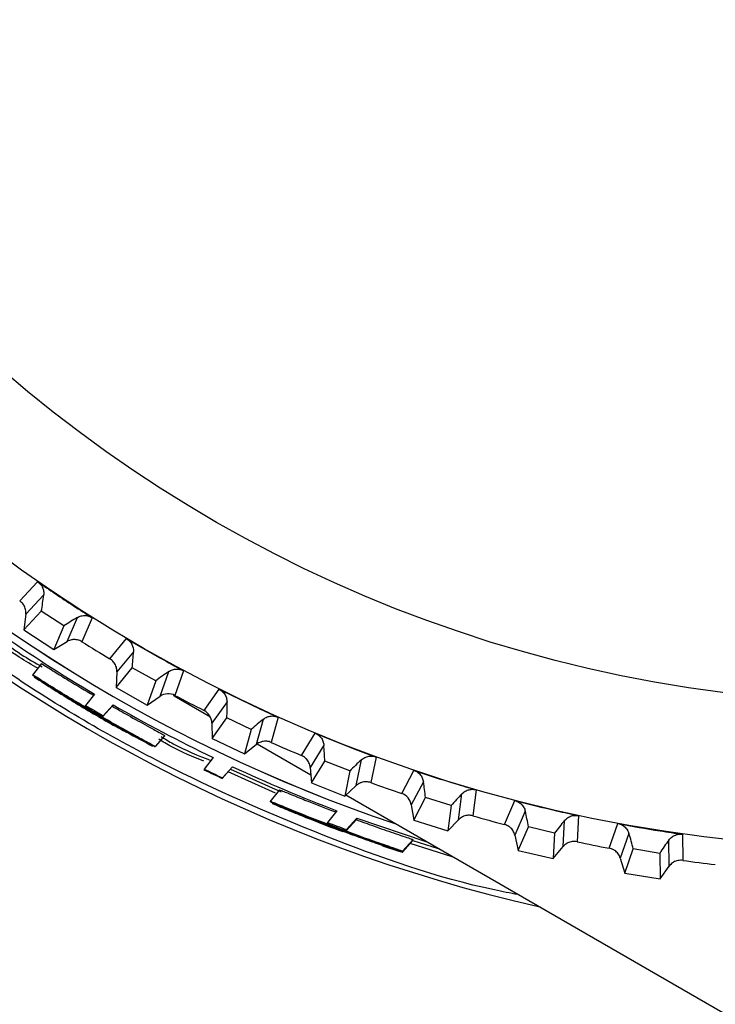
# Model space of a CAD drawing. Header units: millimetres. Extents: x -108 to 42, y 0 to 140.
# Tile 2 of 17: x -97 to -88, y 51 to 64. Entities that reach past the tile are written whole.
import ezdxf

# ---------------------------------------------------------------- set-up
doc = ezdxf.new("R2010")
doc.units = ezdxf.units.MM

msp = doc.modelspace()

# ---------------------------------------------------------------- linework, layer by layer
at = {"color": 7, "linetype": 'Continuous', "lineweight": 25}
for p, q in [((-97.259, 56.238), (-97.008, 56.504)), ((-96.924, 56.315), (-97.175, 56.05)), ((-97.202, 55.834), (-96.957, 56.093)), ((-97.175, 56.05), (-97.202, 55.834)), ((-96.642, 55.886), (-96.957, 56.093)), ((-96.642, 55.886), (-96.784, 55.559)), ((-96.597, 55.669), (-96.452, 56.004)), ((-96.245, 56.001), (-96.39, 55.666)), ((-97.202, 55.834), (-96.784, 55.559)), ((-96.784, 55.559), (-96.597, 55.669)), ((-95.997, 55.426), (-95.765, 55.709)), ((-95.668, 55.526), (-95.9, 55.244)), ((-96.955, 55.36), (-97.081, 55.198)), ((-95.912, 55.027), (-95.686, 55.303)), ((-95.9, 55.244), (-95.912, 55.027)), ((-95.357, 55.118), (-95.686, 55.303)), ((-95.297, 54.904), (-95.176, 55.249)), ((-94.969, 55.26), (-95.09, 54.915)), ((-97.056, 55.176), (-97.057, 55.174)), ((-95.357, 55.118), (-95.476, 54.781)), ((-96.213, 54.934), (-96.337, 54.775)), ((-95.912, 55.027), (-95.476, 54.781)), ((-95.1, 54.906), (-95.104, 54.92)), ((-94.682, 54.704), (-94.47, 55.002)), ((-96.337, 54.775), (-96.346, 54.76)), ((-96.091, 54.631), (-95.954, 54.783)), ((-95.954, 54.783), (-95.962, 54.768)), ((-95.476, 54.781), (-95.297, 54.904)), ((-94.593, 54.613), (-95.1, 54.906)), ((-94.36, 54.826), (-94.572, 54.529)), ((-96.229, 54.676), (-96.358, 54.752)), ((-95.962, 54.768), (-96.099, 54.616)), ((-96.099, 54.616), (-96.091, 54.631)), ((-95.957, 54.51), (-95.959, 54.507)), ((-95.956, 54.514), (-95.956, 54.512)), ((-94.572, 54.529), (-94.569, 54.311)), ((-94.569, 54.311), (-94.362, 54.602)), ((-94.022, 54.441), (-94.362, 54.602)), ((-93.946, 54.232), (-93.85, 54.584)), ((-93.644, 54.61), (-93.741, 54.258)), ((-95.766, 54.397), (-95.763, 54.402)), ((-95.762, 54.401), (-95.766, 54.397)), ((-95.762, 54.404), (-95.761, 54.405)), ((-94.022, 54.441), (-94.117, 54.097)), ((-93.319, 54.076), (-93.129, 54.388)), ((-95.228, 54.354), (-95.366, 54.2)), ((-94.569, 54.311), (-94.117, 54.097)), ((-94.117, 54.097), (-93.946, 54.232)), ((-93.188, 53.802), (-93.94, 54.236)), ((-93.007, 54.22), (-93.197, 53.908)), ((-95.402, 54.207), (-95.401, 54.209)), ((-94.553, 54.046), (-94.679, 53.885)), ((-93.179, 53.692), (-92.993, 53.996)), ((-92.642, 53.859), (-92.993, 53.996)), ((-92.553, 53.656), (-92.481, 54.014)), ((-92.277, 54.054), (-92.349, 53.696)), ((-94.679, 53.885), (-94.683, 53.877)), ((-94.286, 53.911), (-94.426, 53.755)), ((-94.422, 53.763), (-94.282, 53.918)), ((-94.311, 53.883), (-93.604, 53.568)), ((-94.282, 53.918), (-94.286, 53.911)), ((-93.197, 53.908), (-93.179, 53.692)), ((-92.642, 53.859), (-92.713, 53.509)), ((-91.916, 53.544), (-91.748, 53.868)), ((-94.426, 53.755), (-94.422, 53.763)), ((-93.179, 53.692), (-92.713, 53.509)), ((-91.615, 53.709), (-91.783, 53.385)), ((-93.627, 53.597), (-93.76, 53.428)), ((-92.713, 53.509), (-92.553, 53.656)), ((-91.122, 53.178), (-91.075, 53.541)), ((-90.875, 53.595), (-90.922, 53.233)), ((-93.726, 53.412), (-93.729, 53.406)), ((-5, 2.887), (-92.701, 53.521)), ((-91.749, 53.17), (-91.586, 53.487)), ((-91.226, 53.375), (-91.586, 53.487)), ((-90.479, 53.111), (-90.334, 53.446)), ((-93.513, 53.317), (-93.511, 53.322)), ((-92.826, 53.304), (-92.954, 53.139)), ((-91.783, 53.385), (-91.749, 53.17)), ((-91.226, 53.375), (-91.272, 53.021)), ((-90.19, 53.297), (-90.335, 52.962)), ((-93.031, 53.127), (-93.034, 53.122)), ((-92.954, 53.139), (-92.96, 53.123)), ((-92.551, 53.183), (-92.695, 53.023)), ((-92.689, 53.04), (-92.545, 53.2)), ((-92.545, 53.2), (-92.551, 53.183)), ((-92.545, 53.2), (-91.578, 52.873)), ((-91.749, 53.17), (-91.272, 53.021)), ((-91.272, 53.021), (-91.122, 53.178)), ((-89.661, 52.802), (-89.64, 53.166)), ((-89.444, 53.235), (-89.466, 52.87)), ((-89.016, 52.779), (-88.894, 53.124)), ((-92.833, 53.06), (-92.971, 53.113)), ((-92.695, 53.023), (-92.689, 53.04)), ((-90.287, 52.75), (-90.146, 53.078)), ((-89.779, 52.99), (-90.146, 53.078)), ((-89.779, 52.99), (-89.8, 52.634)), ((-88.74, 52.985), (-88.862, 52.641)), ((-91.907, 52.725), (-91.761, 52.887)), ((-91.905, 52.737), (-91.759, 52.9)), ((-91.762, 52.887), (-91.41, 52.776)), ((-90.335, 52.962), (-90.287, 52.75)), ((-88.178, 52.528), (-88.183, 52.893)), ((-87.992, 52.975), (-87.988, 52.609)), ((-92.187, 52.815), (-91.96, 52.739)), ((-91.909, 52.724), (-91.908, 52.725)), ((-90.287, 52.75), (-89.8, 52.634)), ((-89.8, 52.634), (-89.661, 52.802)), ((-88.798, 52.433), (-88.68, 52.769)), ((-88.309, 52.708), (-88.68, 52.769)), ((-88.309, 52.708), (-88.305, 52.351)), ((-88.862, 52.641), (-88.798, 52.433)), ((-88.798, 52.433), (-88.305, 52.351)), ((-88.305, 52.351), (-88.178, 52.528))]:
    msp.add_line(p, q, dxfattribs=at)
at = {"color": 8, "linetype": 'Continuous', "lineweight": 25}
for p, q in [((-96.226, 54.682), (-96.221, 54.688)), ((-93.681, 53.549), (-94.345, 53.845)), ((-92.825, 53.072), (-92.83, 53.067)), ((-91.211, 52.661), (-91.798, 52.848))]:
    msp.add_line(p, q, dxfattribs=at)
at = {"color": 7, "linetype": 'Continuous', "lineweight": 25}
for radius in [21.133, 19.098]:
    msp.add_circle((-85, 73.901), radius, dxfattribs=at)
for centre, radius, start, end in [((-85, 73.901), 22.5, 141, 257.1462), ((-85, 73.901), 21.929, 141, 251.3486), ((-99.706, 56.62), 2.799, 349.1489, 353.7309), ((-95.073, 53.568), 2.799, 119.516, 124.098), ((-85, 73.901), 22.033, 235.2902, 239.409), ((-85, 73.901), 21.5, 238.0112, 239.2357), ((-98.465, 55.636), 2.799, 353.1489, 357.7309), ((-93.63, 52.915), 2.799, 123.516, 128.098), ((-85, 73.901), 21.5, 242.0112, 243.2357), ((-85, 73.901), 22.233, 239.3419, 240.0773), ((-85, 73.901), 22.033, 240.1886, 244.3049), ((-97.158, 54.742), 2.799, 357.1489, 1.7309), ((-92.145, 52.364), 2.799, 127.516, 132.098), ((-85, 73.901), 21.5, 246.0112, 247.2357), ((-95.792, 53.94), 2.799, 1.1489, 5.7309), ((-90.626, 51.918), 2.799, 131.516, 136.098), ((-85, 73.901), 22.233, 244.1925, 244.9256), ((-85, 73.901), 22.033, 245.0839, 249.196), ((-85, 73.901), 21.5, 250.0112, 251.2357), ((-94.373, 53.236), 2.799, 5.1489, 9.7309), ((-89.079, 51.579), 2.799, 135.516, 140.098), ((-92.909, 52.633), 2.799, 9.1489, 13.7309), ((-85, 73.901), 22.233, 249.0366, 249.7663), ((-85, 73.901), 21.5, 254.0112, 255.2357), ((-87.512, 51.349), 2.799, 139.516, 144.098), ((-91.406, 52.133), 2.799, 13.1489, 17.7309), ((-85, 73.901), 21.5, 258.0112, 259.2357), ((-85.932, 51.229), 2.799, 143.516, 148.098), ((-85, 73.901), 21.5, 262.0112, 263.2357)]:
    msp.add_arc(centre, radius, start, end, dxfattribs=at)
at = {"color": 8, "linetype": 'Continuous', "lineweight": 25}
msp.add_arc((-85, 73.901), 21.929, 141, 251.3466, dxfattribs=at)
for points, knots in [([(-90.293, 52.131), (-90.402, 52.152), (-91.326, 52.331), (-93.006, 52.926), (-95.288, 53.927), (-97.45, 55.186), (-98.758, 56.212), (-99.411, 56.726)], [0, 0, 0, 0, 0.0321672, 0.2741254, 0.5160836, 0.7580418, 1, 1, 1, 1]), ([(-96.998, 55.292), (-97.09, 55.343), (-97.307, 55.464), (-97.502, 55.62), (-97.615, 55.71)], [0, 0, 0, 0, 0.420318, 1, 1, 1, 1]), ([(-94.683, 53.996), (-94.838, 54.058), (-95.057, 54.146), (-95.257, 54.268), (-95.315, 54.304)], [0, 0, 0, 0, 0.710626, 1, 1, 1, 1])]:
    msp.add_open_spline(points, degree=3, knots=knots, dxfattribs=at)
at = {"color": 7, "linetype": 'Continuous', "lineweight": 25}
for points, knots in [([(-97.008, 56.504), (-96.844, 56.391), (-96.677, 56.279), (-96.51, 56.17), (-96.422, 56.113), (-96.333, 56.057), (-96.245, 56.001)], [0, 0, 0, 0, 0.0006000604, 0.0006000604, 0.0006000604, 0.000914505, 0.000914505, 0.000914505, 0.000914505]), ([(-97.008, 56.504), (-96.999, 56.498), (-96.991, 56.491), (-96.983, 56.483), (-96.975, 56.476), (-96.967, 56.467), (-96.961, 56.458), (-96.954, 56.45), (-96.949, 56.44), (-96.944, 56.43), (-96.939, 56.421), (-96.935, 56.411), (-96.932, 56.401), (-96.928, 56.391), (-96.926, 56.381), (-96.925, 56.371), (-96.923, 56.362), (-96.922, 56.352), (-96.922, 56.343), (-96.922, 56.333), (-96.923, 56.324), (-96.924, 56.315)], [0, 0, 0, 0, 0.0000330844, 0.0000330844, 0.0000330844, 0.0000661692, 0.0000661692, 0.0000661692, 0.0000989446, 0.0000989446, 0.0000989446, 0.0001308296, 0.0001308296, 0.0001308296, 0.000161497, 0.000161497, 0.000161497, 0.0001901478, 0.0001901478, 0.0001901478, 0.0002195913, 0.0002195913, 0.0002195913, 0.0002195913]), ([(-97.175, 56.05), (-97.174, 56.061), (-97.173, 56.072), (-97.174, 56.083), (-97.174, 56.094), (-97.175, 56.105), (-97.178, 56.116), (-97.18, 56.127), (-97.183, 56.137), (-97.187, 56.147), (-97.191, 56.158), (-97.196, 56.168), (-97.202, 56.177), (-97.205, 56.182), (-97.208, 56.187), (-97.211, 56.191), (-97.218, 56.2), (-97.225, 56.209), (-97.233, 56.216), (-97.241, 56.225), (-97.25, 56.232), (-97.259, 56.238)], [0, 0, 0, 0, 0.0000332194, 0.0000332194, 0.0000332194, 0.0000664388, 0.0000664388, 0.0000664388, 0.0000996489, 0.0000996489, 0.0000996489, 0.000132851, 0.000132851, 0.000132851, 0.0001493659, 0.0001493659, 0.0001493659, 0.0001828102, 0.0001828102, 0.0001828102, 0.0002172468, 0.0002172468, 0.0002172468, 0.0002172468]), ([(-96.452, 56.004), (-96.444, 56.009), (-96.435, 56.013), (-96.426, 56.017), (-96.417, 56.021), (-96.408, 56.024), (-96.398, 56.026), (-96.389, 56.028), (-96.379, 56.03), (-96.369, 56.031), (-96.359, 56.032), (-96.349, 56.032), (-96.339, 56.031), (-96.329, 56.031), (-96.32, 56.03), (-96.31, 56.028), (-96.3, 56.026), (-96.291, 56.023), (-96.281, 56.019), (-96.269, 56.015), (-96.256, 56.008), (-96.245, 56.001)], [0, 0, 0, 0, 0.0000302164, 0.0000302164, 0.0000302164, 0.0000598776, 0.0000598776, 0.0000598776, 0.0000895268, 0.0000895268, 0.0000895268, 0.0001191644, 0.0001191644, 0.0001191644, 0.000148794, 0.000148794, 0.000148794, 0.00017842, 0.00017842, 0.00017842, 0.0002196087, 0.0002196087, 0.0002196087, 0.0002196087]), ([(-97.583, 55.746), (-97.47, 55.656), (-97.269, 55.496), (-97.045, 55.372), (-96.946, 55.317)], [0, 0, 0, 0, 0.560939, 1, 1, 1, 1]), ([(-96.39, 55.666), (-96.399, 55.671), (-96.409, 55.677), (-96.419, 55.681), (-96.429, 55.685), (-96.44, 55.688), (-96.451, 55.691), (-96.462, 55.693), (-96.473, 55.695), (-96.484, 55.696), (-96.495, 55.696), (-96.506, 55.696), (-96.517, 55.695), (-96.522, 55.694), (-96.528, 55.693), (-96.533, 55.692), (-96.544, 55.69), (-96.555, 55.687), (-96.565, 55.683), (-96.576, 55.679), (-96.587, 55.674), (-96.597, 55.669)], [0, 0, 0, 0, 0.0000331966, 0.0000331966, 0.0000331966, 0.0000663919, 0.0000663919, 0.0000663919, 0.0000995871, 0.0000995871, 0.0000995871, 0.0001327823, 0.0001327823, 0.0001327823, 0.0001492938, 0.0001492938, 0.0001492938, 0.0001827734, 0.0001827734, 0.0001827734, 0.0002172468, 0.0002172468, 0.0002172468, 0.0002172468]), ([(-95.765, 55.709), (-95.593, 55.607), (-95.42, 55.508), (-95.245, 55.411), (-95.153, 55.36), (-95.061, 55.31), (-94.969, 55.26)], [0, 0, 0, 0, 0.0006000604, 0.0006000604, 0.0006000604, 0.000914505, 0.000914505, 0.000914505, 0.000914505]), ([(-95.765, 55.709), (-95.734, 55.69), (-95.708, 55.663), (-95.674, 55.598), (-95.666, 55.561), (-95.668, 55.526)], [0, 0, 0, 0, 0.5, 0.5, 1, 1, 1, 1]), ([(-96.955, 55.359), (-96.95, 55.357), (-96.942, 55.353), (-96.866, 55.306), (-96.749, 55.232), (-96.534, 55.098), (-96.345, 54.986), (-96.227, 54.917)], [0, 0, 0, 0, 0.177765, 0.301121, 0.424141, 0.640265, 1, 1, 1, 1]), ([(-95.9, 55.244), (-95.899, 55.255), (-95.9, 55.266), (-95.901, 55.277), (-95.902, 55.288), (-95.904, 55.299), (-95.907, 55.31), (-95.911, 55.32), (-95.914, 55.331), (-95.919, 55.341), (-95.924, 55.351), (-95.93, 55.36), (-95.936, 55.369), (-95.939, 55.374), (-95.942, 55.378), (-95.946, 55.382), (-95.953, 55.391), (-95.961, 55.399), (-95.969, 55.406), (-95.978, 55.414), (-95.988, 55.42), (-95.997, 55.426)], [0, 0, 0, 0, 0.0000332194, 0.0000332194, 0.0000332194, 0.0000664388, 0.0000664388, 0.0000664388, 0.0000996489, 0.0000996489, 0.0000996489, 0.000132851, 0.000132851, 0.000132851, 0.0001493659, 0.0001493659, 0.0001493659, 0.0001828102, 0.0001828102, 0.0001828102, 0.0002172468, 0.0002172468, 0.0002172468, 0.0002172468]), ([(-96.226, 54.682), (-96.318, 54.737), (-96.41, 54.791), (-96.593, 54.901), (-96.683, 54.956), (-96.855, 55.062), (-96.939, 55.115), (-97.025, 55.169), (-97.046, 55.182), (-97.073, 55.199), (-97.079, 55.202), (-97.079, 55.201)], [0, 0, 0, 0, 0.25, 0.25, 0.5, 0.5, 0.75, 0.75, 0.875, 0.875, 1, 1, 1, 1]), ([(-97.079, 55.201), (-97.079, 55.201), (-97.074, 55.197), (-97.049, 55.18), (-97.028, 55.166), (-96.944, 55.11), (-96.86, 55.057), (-96.689, 54.949), (-96.598, 54.894), (-96.417, 54.784), (-96.325, 54.729), (-96.233, 54.675)], [0, 0, 0, 0, 0.125, 0.125, 0.25, 0.25, 0.5, 0.5, 0.75, 0.75, 1, 1, 1, 1]), ([(-95.176, 55.249), (-95.168, 55.254), (-95.159, 55.259), (-95.151, 55.263), (-95.142, 55.268), (-95.133, 55.271), (-95.123, 55.274), (-95.114, 55.277), (-95.104, 55.28), (-95.095, 55.281), (-95.085, 55.283), (-95.075, 55.284), (-95.065, 55.284), (-95.055, 55.284), (-95.045, 55.283), (-95.036, 55.282), (-95.026, 55.281), (-95.016, 55.279), (-95.007, 55.276), (-94.994, 55.272), (-94.981, 55.267), (-94.969, 55.26)], [0, 0, 0, 0, 0.0000302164, 0.0000302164, 0.0000302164, 0.0000598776, 0.0000598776, 0.0000598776, 0.0000895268, 0.0000895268, 0.0000895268, 0.0001191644, 0.0001191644, 0.0001191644, 0.000148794, 0.000148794, 0.000148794, 0.00017842, 0.00017842, 0.00017842, 0.0002196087, 0.0002196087, 0.0002196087, 0.0002196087]), ([(-97.057, 55.174), (-96.876, 55.056), (-96.692, 54.94), (-96.507, 54.827), (-96.321, 54.715), (-96.134, 54.604), (-95.946, 54.497)], [0, 0, 0, 0, 0.00073058, 0.00073058, 0.00073058, 0.001461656, 0.001461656, 0.001461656, 0.001461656]), ([(-97.056, 55.176), (-96.955, 55.111), (-96.853, 55.047), (-96.751, 54.984), (-96.649, 54.92), (-96.546, 54.857), (-96.443, 54.796), (-96.282, 54.699), (-96.12, 54.605), (-95.956, 54.512)], [0, 0, 0, 0, 0.000360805, 0.000360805, 0.000360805, 0.000721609, 0.000721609, 0.000721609, 0.001285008, 0.001285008, 0.001285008, 0.001285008]), ([(-96.858, 55.062), (-96.855, 55.059), (-96.841, 55.051), (-96.777, 55.012), (-96.647, 54.931), (-96.455, 54.814), (-96.305, 54.726), (-96.229, 54.682)], [0, 0, 0, 0, 0.033525, 0.135998, 0.328432, 0.661221, 1, 1, 1, 1]), ([(-96.767, 54.991), (-96.683, 54.938), (-96.598, 54.886), (-96.512, 54.835), (-96.421, 54.779), (-96.328, 54.724), (-96.236, 54.67), (-96.144, 54.616), (-96.051, 54.563), (-95.957, 54.51)], [0, 0, 0, 0, 0.0002992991, 0.0002992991, 0.0002992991, 0.0006205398, 0.0006205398, 0.0006205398, 0.0009418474, 0.0009418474, 0.0009418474, 0.0009418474]), ([(-95.959, 54.507), (-96.036, 54.551), (-96.112, 54.595), (-96.189, 54.639), (-96.265, 54.684), (-96.341, 54.729), (-96.416, 54.775), (-96.534, 54.846), (-96.651, 54.918), (-96.767, 54.991)], [0, 0, 0, 0, 0.00029473, 0.00029473, 0.00029473, 0.00058946, 0.00058946, 0.00058946, 0.001048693, 0.001048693, 0.001048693, 0.001048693]), ([(-94.47, 55.002), (-94.291, 54.913), (-94.111, 54.826), (-93.93, 54.741), (-93.835, 54.697), (-93.74, 54.653), (-93.644, 54.61)], [0, 0, 0, 0, 0.0006000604, 0.0006000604, 0.0006000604, 0.000914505, 0.000914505, 0.000914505, 0.000914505]), ([(-94.47, 55.002), (-94.46, 54.997), (-94.451, 54.992), (-94.442, 54.985), (-94.433, 54.979), (-94.425, 54.971), (-94.417, 54.963), (-94.409, 54.956), (-94.402, 54.947), (-94.396, 54.938), (-94.39, 54.93), (-94.385, 54.92), (-94.38, 54.911), (-94.376, 54.902), (-94.372, 54.892), (-94.369, 54.882), (-94.366, 54.873), (-94.364, 54.864), (-94.363, 54.855), (-94.361, 54.845), (-94.36, 54.836), (-94.36, 54.826)], [0, 0, 0, 0, 0.0000330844, 0.0000330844, 0.0000330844, 0.0000661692, 0.0000661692, 0.0000661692, 0.0000989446, 0.0000989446, 0.0000989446, 0.0001308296, 0.0001308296, 0.0001308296, 0.000161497, 0.000161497, 0.000161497, 0.0001901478, 0.0001901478, 0.0001901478, 0.0002195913, 0.0002195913, 0.0002195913, 0.0002195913]), ([(-96.233, 54.675), (-96.141, 54.622), (-96.048, 54.569), (-95.864, 54.465), (-95.772, 54.414), (-95.595, 54.318), (-95.508, 54.271), (-95.421, 54.226), (-95.399, 54.215), (-95.372, 54.202), (-95.367, 54.2), (-95.366, 54.2)], [0, 0, 0, 0, 0.25, 0.25, 0.5, 0.5, 0.75, 0.75, 0.875, 0.875, 1, 1, 1, 1]), ([(-96.229, 54.682), (-96.102, 54.607), (-95.974, 54.534), (-95.784, 54.428), (-95.721, 54.393), (-95.637, 54.346), (-95.611, 54.332), (-95.577, 54.313), (-95.569, 54.309), (-95.569, 54.308)], [0, 0, 0, 0, 0.5, 0.5, 0.75, 0.75, 0.875, 0.875, 1, 1, 1, 1]), ([(-95.569, 54.308), (-95.57, 54.308), (-95.578, 54.312), (-95.611, 54.33), (-95.637, 54.343), (-95.721, 54.389), (-95.784, 54.423), (-95.974, 54.529), (-96.102, 54.602), (-96.229, 54.676)], [0, 0, 0, 0, 0.125, 0.125, 0.25, 0.25, 0.5, 0.5, 1, 1, 1, 1]), ([(-95.366, 54.2), (-95.366, 54.201), (-95.371, 54.204), (-95.397, 54.218), (-95.418, 54.23), (-95.505, 54.277), (-95.591, 54.324), (-95.767, 54.421), (-95.859, 54.472), (-96.042, 54.576), (-96.134, 54.629), (-96.226, 54.682)], [0, 0, 0, 0, 0.125, 0.125, 0.25, 0.25, 0.5, 0.5, 0.75, 0.75, 1, 1, 1, 1]), ([(-95.966, 54.764), (-95.892, 54.722), (-95.727, 54.627), (-95.515, 54.511), (-95.352, 54.422), (-95.265, 54.375), (-95.231, 54.356), (-95.229, 54.354), (-95.228, 54.354)], [0, 0, 0, 0, 0.225493, 0.503072, 0.646717, 0.791873, 0.915624, 1, 1, 1, 1]), ([(-93.85, 54.584), (-93.842, 54.59), (-93.834, 54.596), (-93.826, 54.601), (-93.817, 54.606), (-93.809, 54.61), (-93.8, 54.614), (-93.79, 54.617), (-93.781, 54.62), (-93.771, 54.623), (-93.762, 54.625), (-93.752, 54.626), (-93.742, 54.627), (-93.732, 54.628), (-93.722, 54.628), (-93.712, 54.627), (-93.703, 54.627), (-93.693, 54.625), (-93.683, 54.623), (-93.67, 54.62), (-93.657, 54.616), (-93.644, 54.61)], [0, 0, 0, 0, 0.0000302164, 0.0000302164, 0.0000302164, 0.0000598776, 0.0000598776, 0.0000598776, 0.0000895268, 0.0000895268, 0.0000895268, 0.0001191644, 0.0001191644, 0.0001191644, 0.000148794, 0.000148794, 0.000148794, 0.00017842, 0.00017842, 0.00017842, 0.0002196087, 0.0002196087, 0.0002196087, 0.0002196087]), ([(-93.129, 54.388), (-92.944, 54.311), (-92.759, 54.237), (-92.572, 54.165), (-92.474, 54.127), (-92.376, 54.091), (-92.277, 54.054)], [0, 0, 0, 0, 0.0006000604, 0.0006000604, 0.0006000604, 0.000914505, 0.000914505, 0.000914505, 0.000914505]), ([(-93.129, 54.388), (-93.119, 54.384), (-93.109, 54.378), (-93.1, 54.373), (-93.09, 54.367), (-93.081, 54.36), (-93.073, 54.353), (-93.065, 54.345), (-93.057, 54.337), (-93.05, 54.329), (-93.044, 54.321), (-93.038, 54.312), (-93.032, 54.303), (-93.027, 54.294), (-93.023, 54.285), (-93.019, 54.275), (-93.016, 54.266), (-93.013, 54.257), (-93.011, 54.248), (-93.009, 54.239), (-93.008, 54.229), (-93.007, 54.22)], [0, 0, 0, 0, 0.0000330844, 0.0000330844, 0.0000330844, 0.0000661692, 0.0000661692, 0.0000661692, 0.0000989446, 0.0000989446, 0.0000989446, 0.0001308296, 0.0001308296, 0.0001308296, 0.000161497, 0.000161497, 0.000161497, 0.0001901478, 0.0001901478, 0.0001901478, 0.0002195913, 0.0002195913, 0.0002195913, 0.0002195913]), ([(-95.282, 54.34), (-95.226, 54.306), (-95.005, 54.172), (-94.764, 54.076), (-94.585, 54.005)], [0, 0, 0, 0, 0.255631, 1, 1, 1, 1]), ([(-93.741, 54.258), (-93.751, 54.262), (-93.762, 54.266), (-93.772, 54.269), (-93.783, 54.272), (-93.794, 54.273), (-93.805, 54.274), (-93.816, 54.275), (-93.827, 54.275), (-93.838, 54.275), (-93.849, 54.274), (-93.86, 54.272), (-93.871, 54.269), (-93.876, 54.268), (-93.882, 54.266), (-93.887, 54.264), (-93.897, 54.261), (-93.908, 54.256), (-93.918, 54.251), (-93.928, 54.246), (-93.937, 54.239), (-93.946, 54.232)], [0, 0, 0, 0, 0.0000331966, 0.0000331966, 0.0000331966, 0.0000663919, 0.0000663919, 0.0000663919, 0.0000995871, 0.0000995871, 0.0000995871, 0.0001327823, 0.0001327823, 0.0001327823, 0.0001492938, 0.0001492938, 0.0001492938, 0.0001827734, 0.0001827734, 0.0001827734, 0.0002172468, 0.0002172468, 0.0002172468, 0.0002172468]), ([(-93.197, 53.908), (-93.198, 53.919), (-93.2, 53.93), (-93.203, 53.941), (-93.206, 53.952), (-93.209, 53.962), (-93.214, 53.972), (-93.218, 53.983), (-93.224, 53.992), (-93.23, 54.002), (-93.236, 54.011), (-93.243, 54.02), (-93.25, 54.028), (-93.254, 54.032), (-93.258, 54.036), (-93.262, 54.039), (-93.27, 54.047), (-93.279, 54.054), (-93.289, 54.06), (-93.298, 54.066), (-93.309, 54.071), (-93.319, 54.076)], [0, 0, 0, 0, 0.0000332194, 0.0000332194, 0.0000332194, 0.0000664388, 0.0000664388, 0.0000664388, 0.0000996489, 0.0000996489, 0.0000996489, 0.000132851, 0.000132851, 0.000132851, 0.0001493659, 0.0001493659, 0.0001493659, 0.0001828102, 0.0001828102, 0.0001828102, 0.0002172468, 0.0002172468, 0.0002172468, 0.0002172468]), ([(-92.481, 54.014), (-92.474, 54.02), (-92.466, 54.027), (-92.458, 54.032), (-92.45, 54.038), (-92.442, 54.043), (-92.433, 54.047), (-92.424, 54.051), (-92.415, 54.055), (-92.405, 54.058), (-92.396, 54.061), (-92.386, 54.063), (-92.376, 54.064), (-92.367, 54.066), (-92.357, 54.067), (-92.347, 54.067), (-92.337, 54.067), (-92.327, 54.066), (-92.317, 54.065), (-92.304, 54.063), (-92.29, 54.059), (-92.277, 54.054)], [0, 0, 0, 0, 0.0000302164, 0.0000302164, 0.0000302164, 0.0000598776, 0.0000598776, 0.0000598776, 0.0000895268, 0.0000895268, 0.0000895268, 0.0001191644, 0.0001191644, 0.0001191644, 0.000148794, 0.000148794, 0.000148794, 0.00017842, 0.00017842, 0.00017842, 0.0002196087, 0.0002196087, 0.0002196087, 0.0002196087]), ([(-91.748, 53.868), (-91.558, 53.804), (-91.368, 53.743), (-91.177, 53.685), (-91.076, 53.654), (-90.976, 53.624), (-90.875, 53.595)], [0, 0, 0, 0, 0.0006000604, 0.0006000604, 0.0006000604, 0.000914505, 0.000914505, 0.000914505, 0.000914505]), ([(-91.748, 53.868), (-91.737, 53.865), (-91.727, 53.86), (-91.718, 53.855), (-91.708, 53.85), (-91.699, 53.844), (-91.69, 53.837), (-91.681, 53.831), (-91.673, 53.823), (-91.666, 53.815), (-91.658, 53.807), (-91.652, 53.799), (-91.646, 53.79), (-91.64, 53.782), (-91.635, 53.773), (-91.631, 53.763), (-91.627, 53.755), (-91.623, 53.746), (-91.621, 53.737), (-91.618, 53.728), (-91.616, 53.718), (-91.615, 53.709)], [0, 0, 0, 0, 0.0000330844, 0.0000330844, 0.0000330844, 0.0000661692, 0.0000661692, 0.0000661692, 0.0000989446, 0.0000989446, 0.0000989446, 0.0001308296, 0.0001308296, 0.0001308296, 0.000161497, 0.000161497, 0.000161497, 0.0001901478, 0.0001901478, 0.0001901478, 0.0002195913, 0.0002195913, 0.0002195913, 0.0002195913]), ([(-92.349, 53.696), (-92.36, 53.7), (-92.371, 53.703), (-92.382, 53.705), (-92.392, 53.707), (-92.403, 53.708), (-92.415, 53.708), (-92.426, 53.708), (-92.437, 53.707), (-92.448, 53.706), (-92.459, 53.704), (-92.469, 53.702), (-92.48, 53.698), (-92.485, 53.696), (-92.49, 53.694), (-92.495, 53.692), (-92.506, 53.688), (-92.516, 53.683), (-92.525, 53.677), (-92.535, 53.671), (-92.544, 53.664), (-92.553, 53.656)], [0, 0, 0, 0, 0.0000331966, 0.0000331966, 0.0000331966, 0.0000663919, 0.0000663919, 0.0000663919, 0.0000995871, 0.0000995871, 0.0000995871, 0.0001327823, 0.0001327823, 0.0001327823, 0.0001492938, 0.0001492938, 0.0001492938, 0.0001827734, 0.0001827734, 0.0001827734, 0.0002172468, 0.0002172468, 0.0002172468, 0.0002172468]), ([(-93.628, 53.596), (-93.623, 53.595), (-93.614, 53.592), (-93.532, 53.559), (-93.403, 53.506), (-93.17, 53.412), (-92.967, 53.334), (-92.84, 53.286)], [0, 0, 0, 0, 0.177674, 0.302077, 0.426144, 0.642977, 1, 1, 1, 1]), ([(-91.075, 53.541), (-91.069, 53.548), (-91.062, 53.554), (-91.054, 53.56), (-91.046, 53.566), (-91.038, 53.572), (-91.03, 53.577), (-91.021, 53.582), (-91.012, 53.586), (-91.003, 53.589), (-90.994, 53.593), (-90.984, 53.596), (-90.975, 53.598), (-90.965, 53.6), (-90.955, 53.602), (-90.945, 53.602), (-90.935, 53.603), (-90.926, 53.603), (-90.916, 53.602), (-90.902, 53.601), (-90.888, 53.599), (-90.875, 53.595)], [0, 0, 0, 0, 0.0000302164, 0.0000302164, 0.0000302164, 0.0000598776, 0.0000598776, 0.0000598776, 0.0000895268, 0.0000895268, 0.0000895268, 0.0001191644, 0.0001191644, 0.0001191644, 0.000148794, 0.000148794, 0.000148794, 0.00017842, 0.00017842, 0.00017842, 0.0002196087, 0.0002196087, 0.0002196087, 0.0002196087]), ([(-93.755, 53.433), (-93.756, 53.433), (-93.75, 53.43), (-93.723, 53.417), (-93.7, 53.407), (-93.607, 53.367), (-93.517, 53.328), (-93.33, 53.252), (-93.231, 53.212), (-93.035, 53.134), (-92.936, 53.096), (-92.836, 53.059)], [0, 0, 0, 0, 0.125, 0.125, 0.25, 0.25, 0.5, 0.5, 0.75, 0.75, 1, 1, 1, 1]), ([(-92.83, 53.067), (-92.93, 53.104), (-93.03, 53.143), (-93.227, 53.22), (-93.326, 53.259), (-93.512, 53.335), (-93.604, 53.373), (-93.697, 53.411), (-93.721, 53.42), (-93.749, 53.432), (-93.755, 53.434), (-93.755, 53.433)], [0, 0, 0, 0, 0.25, 0.25, 0.5, 0.5, 0.75, 0.75, 0.875, 0.875, 1, 1, 1, 1]), ([(-93.729, 53.406), (-93.651, 53.372), (-93.572, 53.339), (-93.494, 53.307), (-93.416, 53.274), (-93.337, 53.243), (-93.258, 53.211), (-93.105, 53.15), (-92.951, 53.09), (-92.796, 53.032)], [0, 0, 0, 0, 0.000255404, 0.000255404, 0.000255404, 0.000510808, 0.000510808, 0.000510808, 0.001007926, 0.001007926, 0.001007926, 0.001007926]), ([(-90.334, 53.446), (-90.141, 53.396), (-89.946, 53.348), (-89.751, 53.303), (-89.649, 53.28), (-89.547, 53.257), (-89.444, 53.235)], [0, 0, 0, 0, 0.0006000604, 0.0006000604, 0.0006000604, 0.000914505, 0.000914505, 0.000914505, 0.000914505]), ([(-90.334, 53.446), (-90.323, 53.444), (-90.313, 53.44), (-90.303, 53.435), (-90.293, 53.431), (-90.283, 53.425), (-90.274, 53.419), (-90.265, 53.413), (-90.256, 53.407), (-90.248, 53.399), (-90.24, 53.392), (-90.233, 53.384), (-90.227, 53.376), (-90.22, 53.367), (-90.215, 53.359), (-90.21, 53.35), (-90.205, 53.342), (-90.201, 53.333), (-90.198, 53.324), (-90.195, 53.315), (-90.192, 53.306), (-90.19, 53.297)], [0, 0, 0, 0, 0.0000330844, 0.0000330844, 0.0000330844, 0.0000661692, 0.0000661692, 0.0000661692, 0.0000989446, 0.0000989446, 0.0000989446, 0.0001308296, 0.0001308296, 0.0001308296, 0.000161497, 0.000161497, 0.000161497, 0.0001901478, 0.0001901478, 0.0001901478, 0.0002195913, 0.0002195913, 0.0002195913, 0.0002195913]), ([(-93.516, 53.334), (-93.512, 53.332), (-93.497, 53.326), (-93.428, 53.298), (-93.286, 53.241), (-93.077, 53.158), (-92.915, 53.097), (-92.833, 53.066)], [0, 0, 0, 0, 0.033713, 0.136432, 0.328968, 0.66148, 1, 1, 1, 1]), ([(-92.98, 53.104), (-93.025, 53.122), (-93.07, 53.139), (-93.116, 53.157), (-93.161, 53.174), (-93.206, 53.192), (-93.251, 53.21), (-93.338, 53.245), (-93.425, 53.281), (-93.513, 53.317)], [0, 0, 0, 0, 0.000145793, 0.000145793, 0.000145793, 0.0002915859, 0.0002915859, 0.0002915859, 0.0005756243, 0.0005756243, 0.0005756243, 0.0005756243]), ([(-92.511, 52.936), (-92.575, 52.959), (-92.639, 52.983), (-92.764, 53.028), (-92.825, 53.051), (-92.932, 53.091), (-92.975, 53.107), (-93.029, 53.126), (-93.04, 53.13), (-93.04, 53.13)], [0, 0, 0, 0, 0.25, 0.25, 0.5, 0.5, 0.75, 0.75, 1, 1, 1, 1]), ([(-93.04, 53.13), (-93.04, 53.129), (-93.035, 53.127), (-93.015, 53.118), (-92.999, 53.112), (-92.98, 53.104)], [0, 0, 0, 0, 0.5, 0.5, 1, 1, 1, 1]), ([(-92.555, 53.179), (-92.473, 53.149), (-92.296, 53.084), (-92.068, 53.006), (-91.893, 52.947), (-91.799, 52.915), (-91.763, 52.902), (-91.76, 52.901), (-91.759, 52.9)], [0, 0, 0, 0, 0.229332, 0.50118, 0.645794, 0.791976, 0.915608, 1, 1, 1, 1]), ([(-90.922, 53.233), (-90.933, 53.236), (-90.944, 53.238), (-90.955, 53.239), (-90.966, 53.24), (-90.977, 53.241), (-90.988, 53.24), (-90.999, 53.239), (-91.01, 53.238), (-91.021, 53.235), (-91.032, 53.233), (-91.042, 53.23), (-91.052, 53.226), (-91.058, 53.223), (-91.063, 53.221), (-91.068, 53.219), (-91.078, 53.214), (-91.087, 53.208), (-91.096, 53.201), (-91.105, 53.194), (-91.114, 53.187), (-91.122, 53.178)], [0, 0, 0, 0, 0.0000331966, 0.0000331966, 0.0000331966, 0.0000663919, 0.0000663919, 0.0000663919, 0.0000995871, 0.0000995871, 0.0000995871, 0.0001327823, 0.0001327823, 0.0001327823, 0.0001492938, 0.0001492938, 0.0001492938, 0.0001827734, 0.0001827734, 0.0001827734, 0.0002172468, 0.0002172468, 0.0002172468, 0.0002172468]), ([(-89.64, 53.166), (-89.634, 53.174), (-89.628, 53.181), (-89.62, 53.188), (-89.613, 53.194), (-89.605, 53.2), (-89.597, 53.206), (-89.589, 53.211), (-89.58, 53.216), (-89.571, 53.22), (-89.563, 53.224), (-89.553, 53.228), (-89.544, 53.231), (-89.534, 53.234), (-89.525, 53.236), (-89.515, 53.237), (-89.505, 53.239), (-89.495, 53.239), (-89.485, 53.239), (-89.472, 53.239), (-89.458, 53.238), (-89.444, 53.235)], [0, 0, 0, 0, 0.0000302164, 0.0000302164, 0.0000302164, 0.0000598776, 0.0000598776, 0.0000598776, 0.0000895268, 0.0000895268, 0.0000895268, 0.0001191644, 0.0001191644, 0.0001191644, 0.000148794, 0.000148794, 0.000148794, 0.00017842, 0.00017842, 0.00017842, 0.0002196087, 0.0002196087, 0.0002196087, 0.0002196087]), ([(-88.894, 53.124), (-88.698, 53.087), (-88.501, 53.053), (-88.303, 53.022), (-88.199, 53.006), (-88.096, 52.99), (-87.992, 52.975)], [0, 0, 0, 0, 0.0006000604, 0.0006000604, 0.0006000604, 0.000914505, 0.000914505, 0.000914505, 0.000914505]), ([(-88.894, 53.124), (-88.883, 53.122), (-88.873, 53.119), (-88.862, 53.115), (-88.852, 53.112), (-88.842, 53.107), (-88.832, 53.101), (-88.823, 53.096), (-88.814, 53.09), (-88.805, 53.083), (-88.797, 53.076), (-88.789, 53.069), (-88.782, 53.061), (-88.775, 53.053), (-88.769, 53.045), (-88.764, 53.037), (-88.759, 53.029), (-88.754, 53.02), (-88.75, 53.012), (-88.746, 53.003), (-88.743, 52.994), (-88.74, 52.985)], [0, 0, 0, 0, 0.0000330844, 0.0000330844, 0.0000330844, 0.0000661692, 0.0000661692, 0.0000661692, 0.0000989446, 0.0000989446, 0.0000989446, 0.0001308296, 0.0001308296, 0.0001308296, 0.000161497, 0.000161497, 0.000161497, 0.0001901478, 0.0001901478, 0.0001901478, 0.0002195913, 0.0002195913, 0.0002195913, 0.0002195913]), ([(-92.836, 53.059), (-92.736, 53.021), (-92.637, 52.985), (-92.438, 52.913), (-92.339, 52.879), (-92.149, 52.814), (-92.056, 52.783), (-91.963, 52.754), (-91.94, 52.747), (-91.911, 52.738), (-91.906, 52.737), (-91.905, 52.737)], [0, 0, 0, 0, 0.25, 0.25, 0.5, 0.5, 0.75, 0.75, 0.875, 0.875, 1, 1, 1, 1]), ([(-92.834, 53.05), (-92.834, 53.05), (-92.828, 53.049), (-92.797, 53.038), (-92.771, 53.028), (-92.674, 52.993), (-92.594, 52.964), (-92.516, 52.936)], [0, 0, 0, 0, 0.25, 0.25, 0.5, 0.5, 1, 1, 1, 1]), ([(-92.833, 53.066), (-92.695, 53.014), (-92.557, 52.963), (-92.352, 52.89), (-92.283, 52.866), (-92.193, 52.835), (-92.166, 52.825), (-92.129, 52.812), (-92.121, 52.809), (-92.121, 52.809)], [0, 0, 0, 0, 0.5, 0.5, 0.75, 0.75, 0.875, 0.875, 1, 1, 1, 1]), ([(-92.121, 52.809), (-92.122, 52.809), (-92.13, 52.811), (-92.166, 52.823), (-92.194, 52.832), (-92.284, 52.862), (-92.352, 52.886), (-92.556, 52.958), (-92.695, 53.008), (-92.833, 53.06)], [0, 0, 0, 0, 0.125, 0.125, 0.25, 0.25, 0.5, 0.5, 1, 1, 1, 1]), ([(-91.905, 52.737), (-91.905, 52.738), (-91.911, 52.74), (-91.938, 52.75), (-91.96, 52.758), (-92.053, 52.79), (-92.146, 52.821), (-92.335, 52.887), (-92.434, 52.922), (-92.632, 52.993), (-92.731, 53.03), (-92.83, 53.067)], [0, 0, 0, 0, 0.125, 0.125, 0.25, 0.25, 0.5, 0.5, 0.75, 0.75, 1, 1, 1, 1]), ([(-90.335, 52.962), (-90.338, 52.973), (-90.341, 52.983), (-90.345, 52.994), (-90.35, 53.004), (-90.355, 53.014), (-90.36, 53.023), (-90.366, 53.033), (-90.373, 53.042), (-90.38, 53.05), (-90.388, 53.058), (-90.396, 53.066), (-90.404, 53.073), (-90.409, 53.076), (-90.413, 53.08), (-90.418, 53.083), (-90.427, 53.089), (-90.437, 53.094), (-90.447, 53.099), (-90.457, 53.104), (-90.468, 53.108), (-90.479, 53.111)], [0, 0, 0, 0, 0.0000332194, 0.0000332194, 0.0000332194, 0.0000664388, 0.0000664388, 0.0000664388, 0.0000996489, 0.0000996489, 0.0000996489, 0.000132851, 0.000132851, 0.000132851, 0.0001493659, 0.0001493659, 0.0001493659, 0.0001828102, 0.0001828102, 0.0001828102, 0.0002172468, 0.0002172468, 0.0002172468, 0.0002172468]), ([(-92.516, 52.936), (-92.469, 52.919), (-92.423, 52.903), (-92.331, 52.87), (-92.286, 52.855), (-92.209, 52.827), (-92.178, 52.816), (-92.14, 52.803), (-92.133, 52.8), (-92.133, 52.799)], [0, 0, 0, 0, 0.25, 0.25, 0.5, 0.5, 0.75, 0.75, 1, 1, 1, 1]), ([(-91.907, 52.725), (-91.907, 52.725), (-91.917, 52.729), (-91.97, 52.748), (-92.014, 52.763), (-92.132, 52.804), (-92.204, 52.829), (-92.356, 52.881), (-92.433, 52.909), (-92.511, 52.936)], [0, 0, 0, 0, 0.25, 0.25, 0.5, 0.5, 0.75, 0.75, 1, 1, 1, 1]), ([(-89.466, 52.87), (-89.477, 52.872), (-89.488, 52.873), (-89.499, 52.874), (-89.51, 52.874), (-89.521, 52.874), (-89.532, 52.873), (-89.543, 52.871), (-89.554, 52.869), (-89.565, 52.866), (-89.575, 52.863), (-89.586, 52.859), (-89.596, 52.854), (-89.6, 52.851), (-89.605, 52.849), (-89.61, 52.846), (-89.62, 52.84), (-89.629, 52.834), (-89.637, 52.826), (-89.646, 52.819), (-89.654, 52.811), (-89.661, 52.802)], [0, 0, 0, 0, 0.0000331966, 0.0000331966, 0.0000331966, 0.0000663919, 0.0000663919, 0.0000663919, 0.0000995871, 0.0000995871, 0.0000995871, 0.0001327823, 0.0001327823, 0.0001327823, 0.0001492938, 0.0001492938, 0.0001492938, 0.0001827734, 0.0001827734, 0.0001827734, 0.0002172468, 0.0002172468, 0.0002172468, 0.0002172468]), ([(-88.183, 52.893), (-88.177, 52.901), (-88.171, 52.909), (-88.164, 52.916), (-88.157, 52.923), (-88.15, 52.929), (-88.142, 52.935), (-88.135, 52.941), (-88.126, 52.947), (-88.118, 52.952), (-88.109, 52.957), (-88.1, 52.961), (-88.091, 52.964), (-88.082, 52.968), (-88.072, 52.971), (-88.062, 52.973), (-88.053, 52.975), (-88.043, 52.976), (-88.033, 52.977), (-88.019, 52.978), (-88.006, 52.977), (-87.992, 52.975)], [0, 0, 0, 0, 0.0000302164, 0.0000302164, 0.0000302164, 0.0000598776, 0.0000598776, 0.0000598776, 0.0000895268, 0.0000895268, 0.0000895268, 0.0001191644, 0.0001191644, 0.0001191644, 0.000148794, 0.000148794, 0.000148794, 0.00017842, 0.00017842, 0.00017842, 0.0002196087, 0.0002196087, 0.0002196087, 0.0002196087]), ([(-91.96, 52.739), (-91.943, 52.733), (-91.931, 52.73), (-91.913, 52.725), (-91.908, 52.724), (-91.907, 52.725)], [0, 0, 0, 0, 0.5, 0.5, 1, 1, 1, 1]), ([(-88.862, 52.641), (-88.865, 52.651), (-88.869, 52.662), (-88.874, 52.672), (-88.879, 52.682), (-88.885, 52.691), (-88.891, 52.7), (-88.898, 52.709), (-88.905, 52.718), (-88.913, 52.725), (-88.921, 52.733), (-88.929, 52.74), (-88.938, 52.747), (-88.943, 52.75), (-88.947, 52.753), (-88.952, 52.755), (-88.962, 52.761), (-88.972, 52.766), (-88.982, 52.77), (-88.993, 52.774), (-89.004, 52.777), (-89.016, 52.779)], [0, 0, 0, 0, 0.0000332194, 0.0000332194, 0.0000332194, 0.0000664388, 0.0000664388, 0.0000664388, 0.0000996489, 0.0000996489, 0.0000996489, 0.000132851, 0.000132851, 0.000132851, 0.0001493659, 0.0001493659, 0.0001493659, 0.0001828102, 0.0001828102, 0.0001828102, 0.0002172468, 0.0002172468, 0.0002172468, 0.0002172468]), ([(-87.988, 52.609), (-87.999, 52.611), (-88.01, 52.612), (-88.021, 52.611), (-88.032, 52.611), (-88.043, 52.61), (-88.054, 52.608), (-88.065, 52.606), (-88.076, 52.603), (-88.086, 52.599), (-88.096, 52.595), (-88.107, 52.59), (-88.116, 52.584), (-88.121, 52.582), (-88.126, 52.579), (-88.13, 52.576), (-88.139, 52.569), (-88.148, 52.562), (-88.156, 52.554), (-88.164, 52.546), (-88.172, 52.537), (-88.178, 52.528)], [0, 0, 0, 0, 0.0000331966, 0.0000331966, 0.0000331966, 0.0000663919, 0.0000663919, 0.0000663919, 0.0000995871, 0.0000995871, 0.0000995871, 0.0001327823, 0.0001327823, 0.0001327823, 0.0001492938, 0.0001492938, 0.0001492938, 0.0001827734, 0.0001827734, 0.0001827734, 0.0002172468, 0.0002172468, 0.0002172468, 0.0002172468])]:
    msp.add_open_spline(points, degree=3, knots=knots, dxfattribs=at)
for points in [[(-95.09, 54.915), (-95.154, 54.95), (-95.236, 54.945), (-95.297, 54.904)], [(-96.099, 54.616), (-96.182, 54.664), (-96.264, 54.712), (-96.346, 54.76)], [(-94.572, 54.529), (-94.573, 54.602), (-94.617, 54.671), (-94.682, 54.704)], [(-95.761, 54.405), (-95.826, 54.441), (-95.891, 54.477), (-95.956, 54.514)], [(-95.766, 54.397), (-95.826, 54.43), (-95.886, 54.463), (-95.946, 54.497)], [(-95.763, 54.402), (-95.643, 54.336), (-95.523, 54.271), (-95.402, 54.207)], [(-95.401, 54.209), (-95.522, 54.273), (-95.642, 54.338), (-95.762, 54.404)], [(-94.683, 53.877), (-94.597, 53.836), (-94.512, 53.795), (-94.426, 53.755)], [(-91.783, 53.385), (-91.794, 53.457), (-91.847, 53.52), (-91.916, 53.544)], [(-93.726, 53.412), (-93.655, 53.382), (-93.583, 53.351), (-93.511, 53.322)], [(-92.96, 53.123), (-92.872, 53.089), (-92.784, 53.056), (-92.695, 53.023)], [(-92.743, 53.014), (-92.798, 53.035), (-92.834, 53.049), (-92.834, 53.05)], [(-92.796, 53.032), (-92.778, 53.026), (-92.761, 53.02), (-92.743, 53.014)], [(-92.133, 52.799), (-92.133, 52.799), (-92.153, 52.804), (-92.187, 52.815)]]:
    msp.add_open_spline(points, degree=3, dxfattribs=at)

doc.saveas('drawing.dxf')
